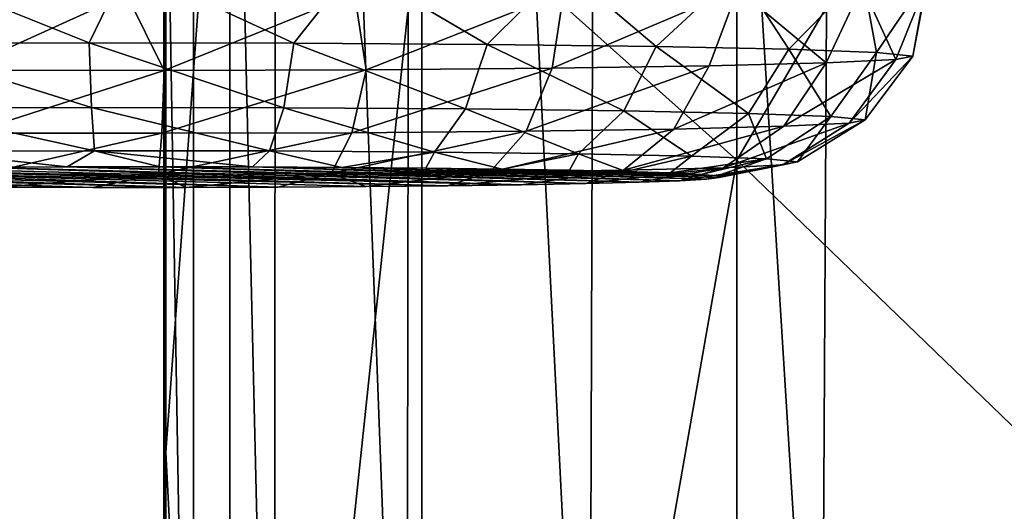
# Model space of a CAD drawing. Header units: millimetres. Extents: x -24 to 72, y 0 to 310.
# Tile 59 of 251: x -15.703 to -14.335, y 267.313 to 267.996. Entities that reach past the tile are written whole.
import ezdxf

# ---------------------------------------------------------------- set-up
doc = ezdxf.new("R2010")
doc.units = ezdxf.units.MM
doc.header["$LTSCALE"] = 65.185185
for name, color, linetype in [('274', 7, 'CONTINUOUS'), ('275', 7, 'CONTINUOUS'), ('276', 7, 'CONTINUOUS'), ('28', 7, 'CONTINUOUS'), ('29', 7, 'CONTINUOUS'), ('30', 7, 'CONTINUOUS')]:
    doc.layers.add(name, color=color, linetype=linetype)

msp = doc.modelspace()

# ---------------------------------------------------------------- linework, layer by layer
at = {"layer": '274', "color": 7, "linetype": 'CONTINUOUS'}
for points in [[(-16.3232, 267.7828, 216.1778), (-15.6013, 267.7632, 215.0546), (-16.2669, 267.7848, 216.2944), (-16.3232, 267.7828, 216.1778)], [(-15.7296, 267.7635, 215.072), (-15.6013, 267.7632, 215.0546), (-16.3232, 267.7828, 216.1778), (-15.7296, 267.7635, 215.072)], [(-16.2669, 267.7848, 216.2944), (-15.4718, 267.7632, 215.0574), (-16.193, 267.7867, 216.4007), (-16.2669, 267.7848, 216.2944)], [(-15.6013, 267.7632, 215.0546), (-15.4718, 267.7632, 215.0574), (-16.2669, 267.7848, 216.2944), (-15.6013, 267.7632, 215.0546)], [(-16.193, 267.7867, 216.4007), (-15.3444, 267.7636, 215.0804), (-16.1033, 267.7883, 216.4942), (-16.193, 267.7867, 216.4007)], [(-15.4718, 267.7632, 215.0574), (-15.3444, 267.7636, 215.0804), (-16.193, 267.7867, 216.4007), (-15.4718, 267.7632, 215.0574)], [(-16.1033, 267.7883, 216.4942), (-15.1084, 267.7654, 215.1842), (-16.0006, 267.7897, 216.5722), (-16.1033, 267.7883, 216.4942)], [(-15.222, 267.7644, 215.1232), (-15.1084, 267.7654, 215.1842), (-16.1033, 267.7883, 216.4942), (-15.222, 267.7644, 215.1232)], [(-15.3444, 267.7636, 215.0804), (-15.222, 267.7644, 215.1232), (-16.1033, 267.7883, 216.4942), (-15.3444, 267.7636, 215.0804)], [(-15.887, 267.7907, 216.6332), (-16.0006, 267.7897, 216.5722), (-15.0057, 267.7668, 215.2622), (-15.887, 267.7907, 216.6332)], [(-16.0006, 267.7897, 216.5722), (-15.1084, 267.7654, 215.1842), (-15.0057, 267.7668, 215.2622), (-16.0006, 267.7897, 216.5722)], [(-15.7646, 267.7915, 216.676), (-15.887, 267.7907, 216.6332), (-15.0057, 267.7668, 215.2622), (-15.7646, 267.7915, 216.676)], [(-15.6372, 267.7919, 216.699), (-15.7646, 267.7915, 216.676), (-14.916, 267.7684, 215.3557), (-15.6372, 267.7919, 216.699)], [(-14.916, 267.7684, 215.3557), (-15.7646, 267.7915, 216.676), (-15.0057, 267.7668, 215.2622), (-14.916, 267.7684, 215.3557)], [(-15.5077, 267.7919, 216.7018), (-15.6372, 267.7919, 216.699), (-14.8421, 267.7703, 215.462), (-15.5077, 267.7919, 216.7018)], [(-14.8421, 267.7703, 215.462), (-15.6372, 267.7919, 216.699), (-14.916, 267.7684, 215.3557), (-14.8421, 267.7703, 215.462)], [(-15.3793, 267.7916, 216.6844), (-15.5077, 267.7919, 216.7018), (-14.7857, 267.7723, 215.5786), (-15.3793, 267.7916, 216.6844)], [(-14.7857, 267.7723, 215.5786), (-15.5077, 267.7919, 216.7018), (-14.8421, 267.7703, 215.462), (-14.7857, 267.7723, 215.5786)], [(-15.2553, 267.791, 216.647), (-15.3793, 267.7916, 216.6844), (-14.7483, 267.7745, 215.7026), (-15.2553, 267.791, 216.647)], [(-14.7483, 267.7745, 215.7026), (-15.3793, 267.7916, 216.6844), (-14.7857, 267.7723, 215.5786), (-14.7483, 267.7745, 215.7026)], [(-15.1387, 267.79, 216.5908), (-15.2553, 267.791, 216.647), (-14.7307, 267.7767, 215.8309), (-15.1387, 267.79, 216.5908)], [(-14.7307, 267.7767, 215.8309), (-15.2553, 267.791, 216.647), (-14.7483, 267.7745, 215.7026), (-14.7307, 267.7767, 215.8309)], [(-15.0323, 267.7887, 216.5169), (-15.1387, 267.79, 216.5908), (-14.7565, 267.7812, 216.0878), (-15.0323, 267.7887, 216.5169)], [(-14.7565, 267.7812, 216.0878), (-15.1387, 267.79, 216.5908), (-14.7335, 267.779, 215.9604), (-14.7565, 267.7812, 216.0878)], [(-14.7335, 267.779, 215.9604), (-15.1387, 267.79, 216.5908), (-14.7307, 267.7767, 215.8309), (-14.7335, 267.779, 215.9604)], [(-14.9387, 267.7871, 216.4273), (-15.0323, 267.7887, 216.5169), (-14.7991, 267.7833, 216.2101), (-14.9387, 267.7871, 216.4273)], [(-14.7991, 267.7833, 216.2101), (-15.0323, 267.7887, 216.5169), (-14.7565, 267.7812, 216.0878), (-14.7991, 267.7833, 216.2101)], [(-14.8604, 267.7853, 216.3242), (-14.9387, 267.7871, 216.4273), (-14.7991, 267.7833, 216.2101), (-14.8604, 267.7853, 216.3242)]]:
    msp.add_3dface(points, dxfattribs=at)
at = {"layer": '275', "color": 7, "linetype": 'CONTINUOUS'}
for points in [[(-15.6065, 267.9639, 216.968), (-15.8711, 268.0702, 216.9517), (-15.8876, 267.963, 216.9173), (-15.6065, 267.9639, 216.968)], [(-15.5545, 268.071, 216.9972), (-15.8711, 268.0702, 216.9517), (-15.6065, 267.9639, 216.968), (-15.5545, 268.071, 216.9972)], [(-15.3219, 267.9635, 216.9443), (-15.5545, 268.071, 216.9972), (-15.6065, 267.9639, 216.968), (-15.3219, 267.9635, 216.9443)], [(-15.2378, 268.0702, 216.9517), (-15.5545, 268.071, 216.9972), (-15.3219, 267.9635, 216.9443), (-15.2378, 268.0702, 216.9517)], [(-15.0531, 267.9618, 216.8477), (-15.2378, 268.0702, 216.9517), (-15.3219, 267.9635, 216.9443), (-15.0531, 267.9618, 216.8477)], [(-14.9468, 268.0679, 216.8188), (-15.2378, 268.0702, 216.9517), (-15.0531, 267.9618, 216.8477), (-14.9468, 268.0679, 216.8188)], [(-14.8185, 267.959, 216.6848), (-14.9468, 268.0679, 216.8188), (-15.0531, 267.9618, 216.8477), (-14.8185, 267.959, 216.6848)], [(-14.7051, 268.0642, 216.6093), (-14.9468, 268.0679, 216.8188), (-14.8185, 267.959, 216.6848), (-14.7051, 268.0642, 216.6093)], [(-14.634, 267.9552, 216.4667), (-14.7051, 268.0642, 216.6093), (-14.8185, 267.959, 216.6848), (-14.634, 267.9552, 216.4667)], [(-14.5321, 268.0595, 216.3403), (-14.7051, 268.0642, 216.6093), (-14.634, 267.9552, 216.4667), (-14.5321, 268.0595, 216.3403)], [(-14.5123, 267.9506, 216.2084), (-14.5321, 268.0595, 216.3403), (-14.634, 267.9552, 216.4667), (-14.5123, 267.9506, 216.2084)], [(-14.442, 268.0541, 216.0334), (-14.5321, 268.0595, 216.3403), (-14.5123, 267.9506, 216.2084), (-14.442, 268.0541, 216.0334)], [(-14.7051, 268.0385, 215.1375), (-14.5321, 268.0432, 215.4066), (-14.582, 267.9361, 215.374), (-14.7051, 268.0385, 215.1375)], [(-14.582, 267.9361, 215.374), (-14.5321, 268.0432, 215.4066), (-14.4853, 267.9408, 215.6427), (-14.582, 267.9361, 215.374)], [(-14.5321, 268.0432, 215.4066), (-14.442, 268.0486, 215.7135), (-14.4853, 267.9408, 215.6427), (-14.5321, 268.0432, 215.4066)], [(-14.4616, 267.9457, 215.9273), (-14.442, 268.0541, 216.0334), (-14.5123, 267.9506, 216.2084), (-14.4616, 267.9457, 215.9273)], [(-14.4853, 267.9408, 215.6427), (-14.442, 268.0486, 215.7135), (-14.4616, 267.9457, 215.9273), (-14.4853, 267.9408, 215.6427)], [(-14.442, 268.0486, 215.7135), (-14.442, 268.0541, 216.0334), (-14.4616, 267.9457, 215.9273), (-14.442, 268.0486, 215.7135)], [(-14.9468, 268.0349, 214.928), (-14.7051, 268.0385, 215.1375), (-14.9629, 267.9288, 214.955), (-14.9468, 268.0349, 214.928)], [(-14.9629, 267.9288, 214.955), (-14.7051, 268.0385, 215.1375), (-14.7449, 267.932, 215.1394), (-14.9629, 267.9288, 214.955)], [(-14.7449, 267.932, 215.1394), (-14.7051, 268.0385, 215.1375), (-14.582, 267.9361, 215.374), (-14.7449, 267.932, 215.1394)], [(-15.6065, 267.9639, 216.968), (-15.8876, 267.963, 216.9173), (-15.6034, 267.8742, 216.9032), (-15.6065, 267.9639, 216.968)], [(-15.6034, 267.8742, 216.9032), (-15.8876, 267.963, 216.9173), (-15.8674, 267.8734, 216.8556), (-15.6034, 267.8742, 216.9032)], [(-15.3219, 267.9635, 216.9443), (-15.6065, 267.9639, 216.968), (-15.336, 267.8738, 216.8809), (-15.3219, 267.9635, 216.9443)], [(-15.336, 267.8738, 216.8809), (-15.6065, 267.9639, 216.968), (-15.6034, 267.8742, 216.9032), (-15.336, 267.8738, 216.8809)], [(-15.0836, 267.8722, 216.7901), (-15.3219, 267.9635, 216.9443), (-15.336, 267.8738, 216.8809), (-15.0836, 267.8722, 216.7901)], [(-15.0531, 267.9618, 216.8477), (-15.3219, 267.9635, 216.9443), (-15.0836, 267.8722, 216.7901), (-15.0531, 267.9618, 216.8477)], [(-14.8632, 267.8695, 216.6372), (-15.0531, 267.9618, 216.8477), (-15.0836, 267.8722, 216.7901), (-14.8632, 267.8695, 216.6372)], [(-14.8185, 267.959, 216.6848), (-15.0531, 267.9618, 216.8477), (-14.8632, 267.8695, 216.6372), (-14.8185, 267.959, 216.6848)], [(-14.6899, 267.866, 216.4324), (-14.8185, 267.959, 216.6848), (-14.8632, 267.8695, 216.6372), (-14.6899, 267.866, 216.4324)], [(-14.634, 267.9552, 216.4667), (-14.8185, 267.959, 216.6848), (-14.6899, 267.866, 216.4324), (-14.634, 267.9552, 216.4667)], [(-14.5756, 267.8617, 216.1897), (-14.634, 267.9552, 216.4667), (-14.6899, 267.866, 216.4324), (-14.5756, 267.8617, 216.1897)], [(-14.5123, 267.9506, 216.2084), (-14.634, 267.9552, 216.4667), (-14.5756, 267.8617, 216.1897), (-14.5123, 267.9506, 216.2084)], [(-14.528, 267.8571, 215.9257), (-14.5123, 267.9506, 216.2084), (-14.5756, 267.8617, 216.1897), (-14.528, 267.8571, 215.9257)], [(-14.4616, 267.9457, 215.9273), (-14.5123, 267.9506, 216.2084), (-14.528, 267.8571, 215.9257), (-14.4616, 267.9457, 215.9273)], [(-14.7449, 267.932, 215.1394), (-14.582, 267.9361, 215.374), (-14.794, 267.8442, 215.1856), (-14.7449, 267.932, 215.1394)], [(-14.794, 267.8442, 215.1856), (-14.582, 267.9361, 215.374), (-14.641, 267.8481, 215.406), (-14.794, 267.8442, 215.1856)], [(-14.582, 267.9361, 215.374), (-14.4853, 267.9408, 215.6427), (-14.641, 267.8481, 215.406), (-14.582, 267.9361, 215.374)], [(-14.641, 267.8481, 215.406), (-14.4853, 267.9408, 215.6427), (-14.5503, 267.8525, 215.6584), (-14.641, 267.8481, 215.406)], [(-14.4853, 267.9408, 215.6427), (-14.4616, 267.9457, 215.9273), (-14.5503, 267.8525, 215.6584), (-14.4853, 267.9408, 215.6427)], [(-14.5503, 267.8525, 215.6584), (-14.4616, 267.9457, 215.9273), (-14.528, 267.8571, 215.9257), (-14.5503, 267.8525, 215.6584)], [(-14.9629, 267.9288, 214.955), (-14.7449, 267.932, 215.1394), (-14.9989, 267.8412, 215.0124), (-14.9629, 267.9288, 214.955)], [(-14.9989, 267.8412, 215.0124), (-14.7449, 267.932, 215.1394), (-14.794, 267.8442, 215.1856), (-14.9989, 267.8412, 215.0124)], [(-15.5989, 267.8141, 216.8103), (-15.6034, 267.8742, 216.9032), (-15.8674, 267.8734, 216.8556), (-15.5989, 267.8141, 216.8103)], [(-15.8388, 267.8134, 216.767), (-15.5989, 267.8141, 216.8103), (-15.8674, 267.8734, 216.8556), (-15.8388, 267.8134, 216.767)], [(-15.5989, 267.8141, 216.8103), (-15.356, 267.8138, 216.79), (-15.6034, 267.8742, 216.9032), (-15.5989, 267.8141, 216.8103)], [(-15.356, 267.8138, 216.79), (-15.336, 267.8738, 216.8809), (-15.6034, 267.8742, 216.9032), (-15.356, 267.8138, 216.79)], [(-15.356, 267.8138, 216.79), (-15.1267, 267.8123, 216.7076), (-15.336, 267.8738, 216.8809), (-15.356, 267.8138, 216.79)], [(-15.1267, 267.8123, 216.7076), (-15.0836, 267.8722, 216.7901), (-15.336, 267.8738, 216.8809), (-15.1267, 267.8123, 216.7076)], [(-15.1267, 267.8123, 216.7076), (-14.9265, 267.8099, 216.5686), (-15.0836, 267.8722, 216.7901), (-15.1267, 267.8123, 216.7076)], [(-14.9265, 267.8099, 216.5686), (-14.8632, 267.8695, 216.6372), (-15.0836, 267.8722, 216.7901), (-14.9265, 267.8099, 216.5686)], [(-14.9265, 267.8099, 216.5686), (-14.7691, 267.8067, 216.3825), (-14.8632, 267.8695, 216.6372), (-14.9265, 267.8099, 216.5686)], [(-14.7691, 267.8067, 216.3825), (-14.6899, 267.866, 216.4324), (-14.8632, 267.8695, 216.6372), (-14.7691, 267.8067, 216.3825)], [(-14.7691, 267.8067, 216.3825), (-14.6652, 267.8028, 216.1621), (-14.6899, 267.866, 216.4324), (-14.7691, 267.8067, 216.3825)], [(-14.6652, 267.8028, 216.1621), (-14.5756, 267.8617, 216.1897), (-14.6899, 267.866, 216.4324), (-14.6652, 267.8028, 216.1621)], [(-14.6422, 267.7944, 215.6794), (-14.7246, 267.7904, 215.4501), (-14.5503, 267.8525, 215.6584), (-14.6422, 267.7944, 215.6794)], [(-14.7246, 267.7904, 215.4501), (-14.641, 267.8481, 215.406), (-14.5503, 267.8525, 215.6584), (-14.7246, 267.7904, 215.4501)], [(-14.6652, 267.8028, 216.1621), (-14.6219, 267.7986, 215.9223), (-14.5756, 267.8617, 216.1897), (-14.6652, 267.8028, 216.1621)], [(-14.6219, 267.7986, 215.9223), (-14.6422, 267.7944, 215.6794), (-14.528, 267.8571, 215.9257), (-14.6219, 267.7986, 215.9223)], [(-14.6422, 267.7944, 215.6794), (-14.5503, 267.8525, 215.6584), (-14.528, 267.8571, 215.9257), (-14.6422, 267.7944, 215.6794)], [(-14.6219, 267.7986, 215.9223), (-14.528, 267.8571, 215.9257), (-14.5756, 267.8617, 216.1897), (-14.6219, 267.7986, 215.9223)], [(-14.8636, 267.7869, 215.2499), (-15.0497, 267.7841, 215.0925), (-14.794, 267.8442, 215.1856), (-14.8636, 267.7869, 215.2499)], [(-15.0497, 267.7841, 215.0925), (-14.9989, 267.8412, 215.0124), (-14.794, 267.8442, 215.1856), (-15.0497, 267.7841, 215.0925)], [(-14.7246, 267.7904, 215.4501), (-14.8636, 267.7869, 215.2499), (-14.641, 267.8481, 215.406), (-14.7246, 267.7904, 215.4501)], [(-14.8636, 267.7869, 215.2499), (-14.794, 267.8442, 215.1856), (-14.641, 267.8481, 215.406), (-14.8636, 267.7869, 215.2499)], [(-15.8388, 267.8134, 216.767), (-15.6372, 267.7919, 216.699), (-15.5989, 267.8141, 216.8103), (-15.8388, 267.8134, 216.767)], [(-15.7646, 267.7915, 216.676), (-15.6372, 267.7919, 216.699), (-15.8388, 267.8134, 216.767), (-15.7646, 267.7915, 216.676)], [(-15.6372, 267.7919, 216.699), (-15.5077, 267.7919, 216.7018), (-15.5989, 267.8141, 216.8103), (-15.6372, 267.7919, 216.699)], [(-15.5077, 267.7919, 216.7018), (-15.3793, 267.7916, 216.6844), (-15.5989, 267.8141, 216.8103), (-15.5077, 267.7919, 216.7018)], [(-15.5989, 267.8141, 216.8103), (-15.3793, 267.7916, 216.6844), (-15.356, 267.8138, 216.79), (-15.5989, 267.8141, 216.8103)], [(-15.3793, 267.7916, 216.6844), (-15.2553, 267.791, 216.647), (-15.356, 267.8138, 216.79), (-15.3793, 267.7916, 216.6844)], [(-15.356, 267.8138, 216.79), (-15.2553, 267.791, 216.647), (-15.1267, 267.8123, 216.7076), (-15.356, 267.8138, 216.79)], [(-15.2553, 267.791, 216.647), (-15.1387, 267.79, 216.5908), (-15.1267, 267.8123, 216.7076), (-15.2553, 267.791, 216.647)], [(-15.1387, 267.79, 216.5908), (-15.0323, 267.7887, 216.5169), (-15.1267, 267.8123, 216.7076), (-15.1387, 267.79, 216.5908)], [(-15.1267, 267.8123, 216.7076), (-15.0323, 267.7887, 216.5169), (-14.9265, 267.8099, 216.5686), (-15.1267, 267.8123, 216.7076)], [(-15.0323, 267.7887, 216.5169), (-14.9387, 267.7871, 216.4273), (-14.9265, 267.8099, 216.5686), (-15.0323, 267.7887, 216.5169)], [(-14.9387, 267.7871, 216.4273), (-14.8604, 267.7853, 216.3242), (-14.9265, 267.8099, 216.5686), (-14.9387, 267.7871, 216.4273)], [(-14.9265, 267.8099, 216.5686), (-14.8604, 267.7853, 216.3242), (-14.7691, 267.8067, 216.3825), (-14.9265, 267.8099, 216.5686)], [(-14.8604, 267.7853, 216.3242), (-14.7991, 267.7833, 216.2101), (-14.7691, 267.8067, 216.3825), (-14.8604, 267.7853, 216.3242)], [(-14.7691, 267.8067, 216.3825), (-14.7991, 267.7833, 216.2101), (-14.6652, 267.8028, 216.1621), (-14.7691, 267.8067, 216.3825)], [(-14.7991, 267.7833, 216.2101), (-14.7565, 267.7812, 216.0878), (-14.6652, 267.8028, 216.1621), (-14.7991, 267.7833, 216.2101)], [(-14.7565, 267.7812, 216.0878), (-14.7335, 267.779, 215.9604), (-14.6652, 267.8028, 216.1621), (-14.7565, 267.7812, 216.0878)], [(-14.6652, 267.8028, 216.1621), (-14.7335, 267.779, 215.9604), (-14.6219, 267.7986, 215.9223), (-14.6652, 267.8028, 216.1621)], [(-14.7335, 267.779, 215.9604), (-14.7307, 267.7767, 215.8309), (-14.6219, 267.7986, 215.9223), (-14.7335, 267.779, 215.9604)], [(-14.6219, 267.7986, 215.9223), (-14.7307, 267.7767, 215.8309), (-14.6422, 267.7944, 215.6794), (-14.6219, 267.7986, 215.9223)], [(-15.0057, 267.7668, 215.2622), (-15.1084, 267.7654, 215.1842), (-14.8636, 267.7869, 215.2499), (-15.0057, 267.7668, 215.2622)], [(-14.8636, 267.7869, 215.2499), (-15.1084, 267.7654, 215.1842), (-15.0497, 267.7841, 215.0925), (-14.8636, 267.7869, 215.2499)], [(-14.916, 267.7684, 215.3557), (-15.0057, 267.7668, 215.2622), (-14.8636, 267.7869, 215.2499), (-14.916, 267.7684, 215.3557)], [(-14.8421, 267.7703, 215.462), (-14.916, 267.7684, 215.3557), (-14.7246, 267.7904, 215.4501), (-14.8421, 267.7703, 215.462)], [(-14.7246, 267.7904, 215.4501), (-14.916, 267.7684, 215.3557), (-14.8636, 267.7869, 215.2499), (-14.7246, 267.7904, 215.4501)], [(-14.7857, 267.7723, 215.5786), (-14.8421, 267.7703, 215.462), (-14.7246, 267.7904, 215.4501), (-14.7857, 267.7723, 215.5786)], [(-14.7483, 267.7745, 215.7026), (-14.7857, 267.7723, 215.5786), (-14.6422, 267.7944, 215.6794), (-14.7483, 267.7745, 215.7026)], [(-14.6422, 267.7944, 215.6794), (-14.7857, 267.7723, 215.5786), (-14.7246, 267.7904, 215.4501), (-14.6422, 267.7944, 215.6794)], [(-14.7307, 267.7767, 215.8309), (-14.7483, 267.7745, 215.7026), (-14.6422, 267.7944, 215.6794), (-14.7307, 267.7767, 215.8309)]]:
    msp.add_3dface(points, dxfattribs=at)
at = {"layer": '276', "color": 7, "linetype": 'CONTINUOUS'}
for points in [[(-15.8711, 268.0325, 214.7952), (-15.5545, 268.0317, 214.7496), (-15.7871, 267.9262, 214.8063), (-15.8711, 268.0325, 214.7952)], [(-15.7871, 267.9262, 214.8063), (-15.5545, 268.0317, 214.7496), (-15.5024, 267.9258, 214.7825), (-15.7871, 267.9262, 214.8063)], [(-15.5545, 268.0317, 214.7496), (-15.2378, 268.0325, 214.7952), (-15.5024, 267.9258, 214.7825), (-15.5545, 268.0317, 214.7496)], [(-15.5024, 267.9258, 214.7825), (-15.2378, 268.0325, 214.7952), (-15.2213, 267.9266, 214.8332), (-15.5024, 267.9258, 214.7825)], [(-15.2378, 268.0325, 214.7952), (-14.9468, 268.0349, 214.928), (-15.2213, 267.9266, 214.8332), (-15.2378, 268.0325, 214.7952)], [(-14.9468, 268.0349, 214.928), (-14.9629, 267.9288, 214.955), (-15.2213, 267.9266, 214.8332), (-14.9468, 268.0349, 214.928)], [(-15.7871, 267.9262, 214.8063), (-15.5024, 267.9258, 214.7825), (-15.7729, 267.8387, 214.8728), (-15.7871, 267.9262, 214.8063)], [(-15.7729, 267.8387, 214.8728), (-15.5024, 267.9258, 214.7825), (-15.5056, 267.8384, 214.8504), (-15.7729, 267.8387, 214.8728)], [(-15.5024, 267.9258, 214.7825), (-15.2213, 267.9266, 214.8332), (-15.5056, 267.8384, 214.8504), (-15.5024, 267.9258, 214.7825)], [(-15.5056, 267.8384, 214.8504), (-15.2213, 267.9266, 214.8332), (-15.2416, 267.8392, 214.8981), (-15.5056, 267.8384, 214.8504)], [(-14.9629, 267.9288, 214.955), (-14.9989, 267.8412, 215.0124), (-15.2416, 267.8392, 214.8981), (-14.9629, 267.9288, 214.955)], [(-15.2213, 267.9266, 214.8332), (-14.9629, 267.9288, 214.955), (-15.2416, 267.8392, 214.8981), (-15.2213, 267.9266, 214.8332)], [(-15.7529, 267.7819, 214.9657), (-15.7729, 267.8387, 214.8728), (-15.5056, 267.8384, 214.8504), (-15.7529, 267.7819, 214.9657)], [(-15.5101, 267.7816, 214.9454), (-15.7529, 267.7819, 214.9657), (-15.5056, 267.8384, 214.8504), (-15.5101, 267.7816, 214.9454)], [(-15.2702, 267.7823, 214.9887), (-15.5101, 267.7816, 214.9454), (-15.2416, 267.8392, 214.8981), (-15.2702, 267.7823, 214.9887)], [(-15.5101, 267.7816, 214.9454), (-15.5056, 267.8384, 214.8504), (-15.2416, 267.8392, 214.8981), (-15.5101, 267.7816, 214.9454)], [(-14.9989, 267.8412, 215.0124), (-15.0497, 267.7841, 215.0925), (-15.2702, 267.7823, 214.9887), (-14.9989, 267.8412, 215.0124)], [(-14.9989, 267.8412, 215.0124), (-15.2702, 267.7823, 214.9887), (-15.2416, 267.8392, 214.8981), (-14.9989, 267.8412, 215.0124)], [(-15.0497, 267.7841, 215.0925), (-15.222, 267.7644, 215.1232), (-15.2702, 267.7823, 214.9887), (-15.0497, 267.7841, 215.0925)], [(-15.1084, 267.7654, 215.1842), (-15.222, 267.7644, 215.1232), (-15.0497, 267.7841, 215.0925), (-15.1084, 267.7654, 215.1842)], [(-15.5101, 267.7816, 214.9454), (-15.7296, 267.7635, 215.072), (-15.7529, 267.7819, 214.9657), (-15.5101, 267.7816, 214.9454)], [(-15.6013, 267.7632, 215.0546), (-15.7296, 267.7635, 215.072), (-15.5101, 267.7816, 214.9454), (-15.6013, 267.7632, 215.0546)], [(-15.4718, 267.7632, 215.0574), (-15.6013, 267.7632, 215.0546), (-15.5101, 267.7816, 214.9454), (-15.4718, 267.7632, 215.0574)], [(-15.2702, 267.7823, 214.9887), (-15.4718, 267.7632, 215.0574), (-15.5101, 267.7816, 214.9454), (-15.2702, 267.7823, 214.9887)], [(-15.3444, 267.7636, 215.0804), (-15.4718, 267.7632, 215.0574), (-15.2702, 267.7823, 214.9887), (-15.3444, 267.7636, 215.0804)], [(-15.222, 267.7644, 215.1232), (-15.3444, 267.7636, 215.0804), (-15.2702, 267.7823, 214.9887), (-15.222, 267.7644, 215.1232)]]:
    msp.add_3dface(points, dxfattribs=at)
at = {"layer": '28', "color": 7, "linetype": 'CONTINUOUS'}
for points in [[(-14.1675, 271.8415, -8.3598), (-14.2068, 266.7587, -10.4331), (-14.5609, 271.7488, -8.1471), (-14.1675, 271.8415, -8.3598)], [(-14.5609, 271.7488, -8.1471), (-14.5891, 266.6814, -10.2114), (-14.8948, 271.6118, -7.889), (-14.5609, 271.7488, -8.1471)], [(-14.5609, 271.7488, -8.1471), (-14.2068, 266.7587, -10.4331), (-14.5891, 266.6814, -10.2114), (-14.5609, 271.7488, -8.1471)], [(-14.8948, 271.6118, -7.889), (-14.9115, 266.5692, -9.9421), (-15.1577, 271.4374, -7.598), (-14.8948, 271.6118, -7.889)], [(-14.8948, 271.6118, -7.889), (-14.5891, 266.6814, -10.2114), (-14.9115, 266.5692, -9.9421), (-14.8948, 271.6118, -7.889)], [(-15.1577, 271.4374, -7.598), (-15.1654, 266.4272, -9.6378), (-15.3468, 271.237, -7.2813), (-15.1577, 271.4374, -7.598)], [(-15.1577, 271.4374, -7.598), (-14.9115, 266.5692, -9.9421), (-15.1654, 266.4272, -9.6378), (-15.1577, 271.4374, -7.598)], [(-15.3468, 271.237, -7.2813), (-15.3491, 266.2642, -9.3055), (-15.4614, 271.0234, -6.9413), (-15.3468, 271.237, -7.2813)], [(-15.3468, 271.237, -7.2813), (-15.1654, 266.4272, -9.6378), (-15.3491, 266.2642, -9.3055), (-15.3468, 271.237, -7.2813)], [(-15.4614, 271.0234, -6.9413), (-15.4617, 266.0901, -8.9478), (-15.5, 268.3629, -7.6362), (-15.4614, 271.0234, -6.9413)], [(-15.4614, 271.0234, -6.9413), (-15.3491, 266.2642, -9.3055), (-15.4617, 266.0901, -8.9478), (-15.4614, 271.0234, -6.9413)], [(-15.5, 268.3629, -7.6362), (-15.4617, 266.0901, -8.9478), (-15.5, 265.5798, -8.6873), (-15.5, 268.3629, -7.6362)]]:
    msp.add_3dface(points, dxfattribs=at)
at = {"layer": '29', "color": 7, "linetype": 'CONTINUOUS'}
for points in [[(-15.501, 268.4733, 9.8669), (-15.5, 267.3952, 15.3527), (-15.5005, 271.9065, 12.2218), (-15.501, 268.4733, 9.8669)], [(-15.5, 267.3952, 15.3527), (-15.5, 269.2066, 16.6918), (-15.5005, 271.9065, 12.2218), (-15.5, 267.3952, 15.3527)], [(-15.5025, 269.7838, -1.6422), (-15.5026, 267.2296, 3.0039), (-15.502, 271.2832, 5.2326), (-15.5025, 269.7838, -1.6422)], [(-15.5026, 267.2296, 3.0039), (-15.501, 268.4733, 9.8669), (-15.502, 271.2832, 5.2326), (-15.5026, 267.2296, 3.0039)], [(-15.5025, 269.7838, -1.6422), (-15.5025, 265.0883, -3.6664), (-15.5026, 267.2296, 3.0039), (-15.5025, 269.7838, -1.6422)], [(-15.5025, 269.7838, -1.6422), (-15.5, 268.3629, -7.6362), (-15.5025, 265.0883, -3.6664), (-15.5025, 269.7838, -1.6422)], [(-15.5012, 264.8419, 7.8292), (-15.501, 268.4733, 9.8669), (-15.5026, 267.2296, 3.0039), (-15.5012, 264.8419, 7.8292)], [(-15.5012, 264.8419, 7.8292), (-15.5, 265.51, 14.1126), (-15.501, 268.4733, 9.8669), (-15.5012, 264.8419, 7.8292)], [(-15.5, 265.51, 14.1126), (-15.5, 267.3952, 15.3527), (-15.501, 268.4733, 9.8669), (-15.5, 265.51, 14.1126)], [(-15.5, 268.3629, -7.6362), (-15.5, 265.5798, -8.6873), (-15.5025, 265.0883, -3.6664), (-15.5, 268.3629, -7.6362)]]:
    msp.add_3dface(points, dxfattribs=at)
at = {"layer": '30', "color": 7, "linetype": 'CONTINUOUS'}
for points in [[(-14.7062, 267.8009, 18.6695), (-14.7062, 270.4059, 20.9299), (-15.1441, 268.1922, 18.0212), (-14.7062, 267.8009, 18.6695)], [(-14.7062, 267.8009, 18.6695), (-14.1151, 268.81, 20.3559), (-14.7062, 270.4059, 20.9299), (-14.7062, 267.8009, 18.6695)], [(-15.5, 269.2066, 16.6918), (-15.5, 267.3952, 15.3527), (-15.411, 268.6196, 17.317), (-15.5, 269.2066, 16.6918)], [(-14.1151, 267.2306, 19.0475), (-14.1151, 268.81, 20.3559), (-14.7062, 267.8009, 18.6695), (-14.1151, 267.2306, 19.0475)], [(-15.411, 268.6196, 17.317), (-15.5, 267.3952, 15.3527), (-15.4108, 265.6697, 15.2209), (-15.411, 268.6196, 17.317)], [(-15.411, 268.6196, 17.317), (-15.4108, 265.6697, 15.2209), (-15.1441, 268.1922, 18.0212), (-15.411, 268.6196, 17.317)], [(-15.4108, 265.6697, 15.2209), (-15.1438, 265.3123, 15.9615), (-15.1441, 268.1922, 18.0212), (-15.4108, 265.6697, 15.2209)], [(-15.1438, 265.3123, 15.9615), (-14.7062, 267.8009, 18.6695), (-15.1441, 268.1922, 18.0212), (-15.1438, 265.3123, 15.9615)], [(-14.7059, 264.9854, 16.6429), (-14.7062, 267.8009, 18.6695), (-15.1438, 265.3123, 15.9615), (-14.7059, 264.9854, 16.6429)], [(-14.7059, 264.9854, 16.6429), (-14.1151, 267.2306, 19.0475), (-14.7062, 267.8009, 18.6695), (-14.7059, 264.9854, 16.6429)], [(-15.5, 267.3952, 15.3527), (-15.5, 265.51, 14.1126), (-15.4108, 265.6697, 15.2209), (-15.5, 267.3952, 15.3527)]]:
    msp.add_3dface(points, dxfattribs=at)

doc.saveas('drawing.dxf')
